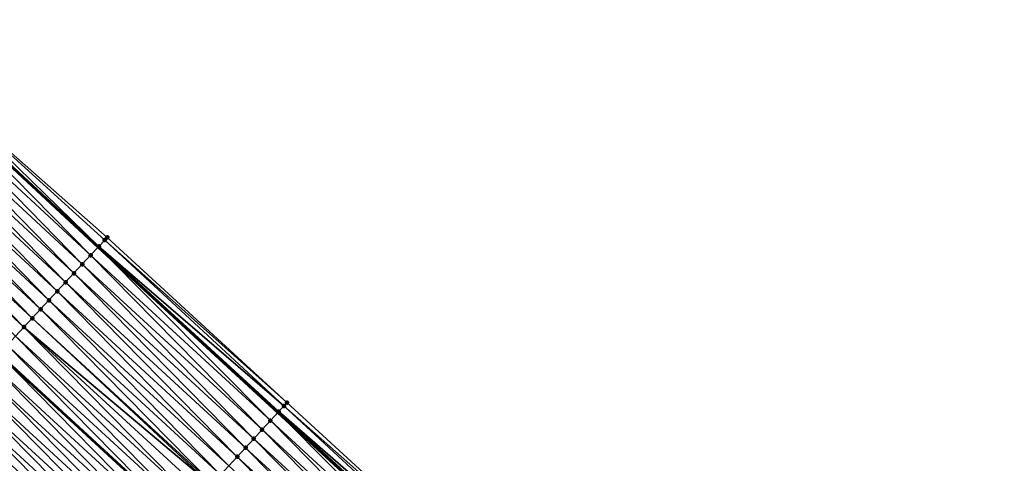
# Model space of a CAD drawing. Header units: feet. Extents: x 2017353 to 2024169, y 808050 to 818690.
# Tile 180 of 256: x 2019146 to 2019227, y 817107 to 817143. Entities that reach past the tile are written whole.
import ezdxf

# ---------------------------------------------------------------- set-up
doc = ezdxf.new("R2010")
doc.units = ezdxf.units.FT
doc.header["$MEASUREMENT"] = 0
for name, color, linetype, lineweight in [('EP_Travel Lane', 172, 'Continuous', 53), ('SB-Road Shots', 141, 'Continuous', 100), ('SB-Road X-Section', 40, 'Continuous', 13), ('STRIPING', 60, 'Continuous', 53)]:
    doc.layers.add(name, color=color, linetype=linetype, lineweight=lineweight)
doc.layers.add('I-77-MM15-17_SB-Surface-BORDER', color=7, linetype='Continuous')
doc.layers.add('I-77-MM15-17_SB-Surface-TIN', color=7, linetype='Continuous')

msp = doc.modelspace()

# ---------------------------------------------------------------- linework, layer by layer
at = {"layer": 'EP_Travel Lane'}
msp.add_polyline3d([(2019063.601578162, 817205.3110846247, 260.4638219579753), (2019078.482411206, 817191.9494082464, 260.300167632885), (2019093.363926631, 817178.6011606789, 260.1518618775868), (2019108.252908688, 817165.2487333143, 259.9724425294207), (2019123.233696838, 817151.6535633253, 259.8053416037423), (2019137.89872925, 817138.0553322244, 259.6471731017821), (2019152.563950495, 817124.4569260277, 259.5197977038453), (2019167.235568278, 817110.9638564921, 259.3626557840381), (2019181.965295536, 817097.4356981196, 259.2072022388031), (2019196.724088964, 817083.8278422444, 259.0363187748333), (2019211.380097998, 817070.2197935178, 258.8862421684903), (2019226.036212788, 817056.6116465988, 258.7568789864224), (2019240.69884621, 817043.0028193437, 258.647696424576), (2019255.358139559, 817029.3979750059, 258.5309662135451), (2019270.052970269, 817015.7353501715, 258.4272613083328), (2019284.639917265, 817002.0529987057, 258.3064857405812), (2019299.205944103, 816988.182783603, 258.1857839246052), (2019313.680638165, 816974.3818382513, 258.0544726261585)], dxfattribs=at)
at = {"layer": 'I-77-MM15-17_SB-Surface-BORDER', "color": 3, "linetype": 'Continuous', "lineweight": -3}
msp.add_polyline3d([(2019064.027519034, 817205.7853363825, 260.4746015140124), (2019078.489833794, 817191.9576719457, 260.3004268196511), (2019093.423433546, 817178.667489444, 260.1542779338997), (2019108.325034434, 817165.3291343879, 259.9747324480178), (2019123.488783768, 817151.9286006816, 259.810326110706), (2019138.284602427, 817138.4713394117, 259.6583927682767), (2019153.309852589, 817125.2612676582, 259.5260533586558), (2019167.97708155, 817111.7711661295, 259.3686679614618), (2019182.706745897, 817098.2430648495, 259.2015409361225), (2019197.470570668, 817084.6318205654, 259.0353299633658), (2019212.126581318, 817071.0237651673, 258.8860749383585), (2019227.463142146, 817058.1484112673, 258.761996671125), (2019241.438536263, 817043.7988324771, 258.651332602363), (2019256.089453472, 817030.1850403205, 258.5259578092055), (2019270.779953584, 817016.5104004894, 258.4267358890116), (2019285.366892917, 817002.8280436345, 258.3055881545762), (2019300.422388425, 816989.4585326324, 258.1948991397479), (2019315.102579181, 816975.8731999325, 258.0540224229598)], dxfattribs=at)
at = {"layer": 'I-77-MM15-17_SB-Surface-TIN', "color": 128, "linetype": 'Continuous', "lineweight": -3}
for points in [[(2019151.949797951, 817123.7948940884, 259.4953017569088), (2019137.89872925, 817138.0553322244, 259.6471731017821), (2019137.284581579, 817137.393306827, 259.622572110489)], [(2019137.964681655, 817138.1264261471, 259.6498149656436), (2019137.89872925, 817138.0553322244, 259.6471731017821), (2019152.563950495, 817124.4569260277, 259.5197977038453)], [(2019151.949797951, 817123.7948940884, 259.4953017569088), (2019152.563950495, 817124.4569260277, 259.5197977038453), (2019137.89872925, 817138.0553322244, 259.6471731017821)], [(2019152.629897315, 817124.528014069, 259.5224280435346), (2019138.284602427, 817138.4713394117, 259.6583927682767), (2019137.964681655, 817138.1264261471, 259.6498149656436)], [(2019152.629897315, 817124.528014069, 259.5224280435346), (2019137.964681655, 817138.1264261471, 259.6498149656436), (2019152.563950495, 817124.4569260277, 259.5197977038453)], [(2019152.629897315, 817124.528014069, 259.5224280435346), (2019153.103778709, 817125.0390120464, 259.5272822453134), (2019138.284602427, 817138.4713394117, 259.6583927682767)], [(2019153.103778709, 817125.0390120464, 259.5272822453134), (2019153.309852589, 817125.2612676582, 259.5260533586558), (2019138.284602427, 817138.4713394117, 259.6583927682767)], [(2019151.269619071, 817123.0618478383, 259.4552066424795), (2019137.284581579, 817137.393306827, 259.622572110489), (2019136.604446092, 817136.6602203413, 259.5895538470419)], [(2019151.269619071, 817123.0618478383, 259.4552066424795), (2019151.949797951, 817123.7948940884, 259.4953017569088), (2019137.284581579, 817137.393306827, 259.622572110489)], [(2019150.589461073, 817122.3287822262, 259.4185172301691), (2019136.604446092, 817136.6602203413, 259.5895538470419), (2019135.924331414, 817135.9271145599, 259.5599296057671)], [(2019150.589461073, 817122.3287822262, 259.4185172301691), (2019151.269619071, 817123.0618478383, 259.4552066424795), (2019136.604446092, 817136.6602203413, 259.5895538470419)], [(2019149.909329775, 817121.5956918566, 259.386182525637), (2019135.924331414, 817135.9271145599, 259.5599296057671), (2019135.24422968, 817135.1939967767, 259.532416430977)], [(2019149.909329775, 817121.5956918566, 259.386182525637), (2019150.589461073, 817122.3287822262, 259.4185172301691), (2019135.924331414, 817135.9271145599, 259.5599296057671)], [(2019149.229208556, 817120.8625921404, 259.355491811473), (2019135.24422968, 817135.1939967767, 259.532416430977), (2019134.564110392, 817134.4608952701, 259.5020402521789)], [(2019149.229208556, 817120.8625921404, 259.355491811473), (2019149.909329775, 817121.5956918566, 259.386182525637), (2019135.24422968, 817135.1939967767, 259.532416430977)], [(2019148.54908481, 817120.1294947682, 259.3243888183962), (2019134.564110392, 817134.4608952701, 259.5020402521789), (2019133.883978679, 817133.7278052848, 259.4696375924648)], [(2019148.54908481, 817120.1294947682, 259.3243888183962), (2019149.229208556, 817120.8625921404, 259.355491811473), (2019134.564110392, 817134.4608952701, 259.5020402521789)], [(2019147.868940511, 817119.3964164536, 259.2899337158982), (2019133.883978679, 817133.7278052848, 259.4696375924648), (2019133.203865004, 817132.9946985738, 259.4401768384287)], [(2019147.868940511, 817119.3964164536, 259.2899337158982), (2019148.54908481, 817120.1294947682, 259.3243888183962), (2019133.883978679, 817133.7278052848, 259.4696375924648)], [(2019147.188827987, 817118.6633086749, 259.2606611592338), (2019133.203865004, 817132.9946985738, 259.4401768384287), (2019132.523754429, 817132.2615889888, 259.4112216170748)], [(2019147.188827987, 817118.6633086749, 259.2606611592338), (2019147.868940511, 817119.3964164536, 259.2899337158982), (2019133.203865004, 817132.9946985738, 259.4401768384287)], [(2019146.508678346, 817117.9302353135, 259.225334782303), (2019132.523754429, 817132.2615889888, 259.4112216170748), (2019131.843620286, 817131.5285012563, 259.3784226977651)], [(2019145.828524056, 817117.1971662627, 259.1892502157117), (2019146.508678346, 817117.9302353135, 259.225334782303), (2019131.843620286, 817131.5285012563, 259.3784226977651)], [(2019146.508678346, 817117.9302353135, 259.225334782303), (2019147.188827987, 817118.6633086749, 259.2606611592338), (2019132.523754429, 817132.2615889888, 259.4112216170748)], [(2019167.97708155, 817111.7711661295, 259.3686679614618), (2019153.309852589, 817125.2612676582, 259.5260533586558), (2019153.103778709, 817125.0390120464, 259.5272822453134)], [(2019166.624085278, 817110.2982774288, 259.3426049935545), (2019152.563950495, 817124.4569260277, 259.5197977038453), (2019151.949797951, 817123.7948940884, 259.4953017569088)], [(2019152.629897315, 817124.528014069, 259.5224280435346), (2019152.563950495, 817124.4569260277, 259.5197977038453), (2019167.235568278, 817110.9638564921, 259.3626557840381)], [(2019166.624085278, 817110.2982774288, 259.3426049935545), (2019167.235568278, 817110.9638564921, 259.3626557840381), (2019152.563950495, 817124.4569260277, 259.5197977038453)], [(2019167.722529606, 817111.4939606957, 259.3727799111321), (2019153.103778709, 817125.0390120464, 259.5272822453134), (2019152.629897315, 817124.528014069, 259.5224280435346)], [(2019167.300632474, 817111.0346767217, 259.3647892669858), (2019152.629897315, 817124.528014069, 259.5224280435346), (2019167.235568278, 817110.9638564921, 259.3626557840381)], [(2019167.300632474, 817111.0346767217, 259.3647892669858), (2019167.722529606, 817111.4939606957, 259.3727799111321), (2019152.629897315, 817124.528014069, 259.5224280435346)], [(2019167.722529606, 817111.4939606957, 259.3727799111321), (2019167.97708155, 817111.7711661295, 259.3686679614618), (2019153.103778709, 817125.0390120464, 259.5272822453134)], [(2019165.947449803, 817109.5619592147, 259.3039508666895), (2019151.949797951, 817123.7948940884, 259.4953017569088), (2019151.269619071, 817123.0618478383, 259.4552066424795)], [(2019165.947449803, 817109.5619592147, 259.3039508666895), (2019166.624085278, 817110.2982774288, 259.3426049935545), (2019151.949797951, 817123.7948940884, 259.4953017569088)], [(2019165.270833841, 817108.8256230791, 259.2689372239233), (2019151.269619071, 817123.0618478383, 259.4552066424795), (2019150.589461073, 817122.3287822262, 259.4185172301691)], [(2019165.270833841, 817108.8256230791, 259.2689372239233), (2019165.947449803, 817109.5619592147, 259.3039508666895), (2019151.269619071, 817123.0618478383, 259.4552066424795)], [(2019164.594246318, 817108.0892608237, 259.2392294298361), (2019150.589461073, 817122.3287822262, 259.4185172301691), (2019149.909329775, 817121.5956918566, 259.386182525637)], [(2019164.594246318, 817108.0892608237, 259.2392294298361), (2019165.270833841, 817108.8256230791, 259.2689372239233), (2019150.589461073, 817122.3287822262, 259.4185172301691)], [(2019163.91766216, 817107.3528954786, 259.2101491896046), (2019149.909329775, 817121.5956918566, 259.386182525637), (2019149.229208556, 817120.8625921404, 259.355491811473)], [(2019163.91766216, 817107.3528954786, 259.2101491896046), (2019164.594246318, 817108.0892608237, 259.2392294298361), (2019149.909329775, 817121.5956918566, 259.386182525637)], [(2019163.241084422, 817106.6165242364, 259.1822669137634), (2019149.229208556, 817120.8625921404, 259.355491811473), (2019148.54908481, 817120.1294947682, 259.3243888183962)], [(2019163.241084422, 817106.6165242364, 259.1822669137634), (2019163.91766216, 817107.3528954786, 259.2101491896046), (2019149.229208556, 817120.8625921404, 259.355491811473)], [(2019162.564475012, 817105.8801820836, 259.1484755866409), (2019148.54908481, 817120.1294947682, 259.3243888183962), (2019147.868940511, 817119.3964164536, 259.2899337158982)], [(2019162.564475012, 817105.8801820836, 259.1484755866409), (2019163.241084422, 817106.6165242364, 259.1822669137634), (2019148.54908481, 817120.1294947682, 259.3243888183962)], [(2019161.887878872, 817105.1438277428, 259.117160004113), (2019147.868940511, 817119.3964164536, 259.2899337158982), (2019147.188827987, 817118.6633086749, 259.2606611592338)], [(2019161.887878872, 817105.1438277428, 259.117160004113), (2019162.564475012, 817105.8801820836, 259.1484755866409), (2019147.868940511, 817119.3964164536, 259.2899337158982)], [(2019160.534640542, 817103.6711613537, 259.0459378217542), (2019146.508678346, 817117.9302353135, 259.225334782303), (2019145.828524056, 817117.1971662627, 259.1892502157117)], [(2019161.801809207, 817105.0501594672, 259.1128772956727), (2019147.188827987, 817118.6633086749, 259.2606611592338), (2019146.508678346, 817117.9302353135, 259.225334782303)], [(2019160.534640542, 817103.6711613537, 259.0459378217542), (2019161.211251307, 817104.4075022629, 259.0799818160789), (2019146.508678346, 817117.9302353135, 259.225334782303)], [(2019161.211251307, 817104.4075022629, 259.0799818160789), (2019161.801809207, 817105.0501594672, 259.1128772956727), (2019146.508678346, 817117.9302353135, 259.225334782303)], [(2019161.801809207, 817105.0501594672, 259.1128772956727), (2019161.887878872, 817105.1438277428, 259.117160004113), (2019147.188827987, 817118.6633086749, 259.2606611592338)], [(2019159.858021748, 817102.9348278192, 259.010395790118), (2019145.828524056, 817117.1971662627, 259.1892502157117), (2019145.148380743, 817116.4640870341, 259.1549558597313)], [(2019159.858021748, 817102.9348278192, 259.010395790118), (2019160.534640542, 817103.6711613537, 259.0459378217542), (2019145.828524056, 817117.1971662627, 259.1892502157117)], [(2019159.181403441, 817102.1984938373, 258.9749446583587), (2019145.148380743, 817116.4640870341, 259.1549558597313), (2019144.468245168, 817115.73100063, 259.1219236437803)], [(2019159.181403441, 817102.1984938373, 258.9749446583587), (2019159.858021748, 817102.9348278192, 259.010395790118), (2019145.148380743, 817116.4640870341, 259.1549558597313)], [(2019158.504778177, 817101.4621662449, 258.9381955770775), (2019144.459820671, 817115.7219215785, 259.1214070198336), (2019143.788056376, 817114.9979635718, 259.0802117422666)], [(2019144.468245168, 817115.73100063, 259.1219236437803), (2019144.459820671, 817115.7219215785, 259.1214070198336), (2019159.173029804, 817102.1893813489, 258.9744898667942)], [(2019158.504778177, 817101.4621662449, 258.9381955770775), (2019159.173029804, 817102.1893813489, 258.9744898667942), (2019144.459820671, 817115.7219215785, 259.1214070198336)], [(2019159.181403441, 817102.1984938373, 258.9749446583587), (2019144.468245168, 817115.73100063, 259.1219236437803), (2019159.173029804, 817102.1893813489, 258.9744898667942)], [(2019157.828129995, 817100.7258597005, 258.8971709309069), (2019143.788056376, 817114.9979635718, 259.0802117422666), (2019143.107893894, 817114.2649021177, 259.0427909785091)], [(2019157.828129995, 817100.7258597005, 258.8971709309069), (2019158.504778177, 817101.4621662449, 258.9381955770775), (2019143.788056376, 817114.9979635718, 259.0802117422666)], [(2019157.151487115, 817099.9895482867, 258.8571353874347), (2019143.107893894, 817114.2649021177, 259.0427909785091), (2019142.427725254, 817113.5318463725, 259.0043659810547)], [(2019157.151487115, 817099.9895482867, 258.8571353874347), (2019157.828129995, 817100.7258597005, 258.8971709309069), (2019143.107893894, 817114.2649021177, 259.0427909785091)], [(2019156.474852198, 817099.25322956, 258.8185853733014), (2019142.427725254, 817113.5318463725, 259.0043659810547), (2019141.747569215, 817112.7987789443, 258.9679960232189)], [(2019156.474852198, 817099.25322956, 258.8185853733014), (2019157.151487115, 817099.9895482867, 258.8571353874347), (2019142.427725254, 817113.5318463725, 259.0043659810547)], [(2019155.798248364, 817098.5168822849, 258.7858345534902), (2019141.747569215, 817112.7987789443, 258.9679960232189), (2019141.067431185, 817112.0656948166, 258.9345633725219)], [(2019155.798248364, 817098.5168822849, 258.7858345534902), (2019156.474852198, 817099.25322956, 258.8185853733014), (2019141.747569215, 817112.7987789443, 258.9679960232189)], [(2019155.121651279, 817097.7805288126, 258.7543425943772), (2019141.067431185, 817112.0656948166, 258.9345633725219), (2019140.387313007, 817111.3325922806, 258.9043686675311)], [(2019155.121651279, 817097.7805288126, 258.7543425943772), (2019155.798248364, 817098.5168822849, 258.7858345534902), (2019141.067431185, 817112.0656948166, 258.9345633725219)], [(2019182.397193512, 817097.9058722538, 259.2150956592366), (2019167.722529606, 817111.4939606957, 259.3727799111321), (2019167.300632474, 817111.0346767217, 259.3647892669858)], [(2019182.706745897, 817098.2430648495, 259.2015409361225), (2019167.97708155, 817111.7711661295, 259.3686679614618), (2019167.722529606, 817111.4939606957, 259.3727799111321)], [(2019182.397193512, 817097.9058722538, 259.2150956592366), (2019182.706745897, 817098.2430648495, 259.2015409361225), (2019167.722529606, 817111.4939606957, 259.3727799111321)], [(2019154.445040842, 817097.0441876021, 258.7203597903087), (2019140.387313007, 817111.3325922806, 258.9043686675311), (2019139.707181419, 817110.5995021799, 258.871986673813)], [(2019154.445040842, 817097.0441876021, 258.7203597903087), (2019155.121651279, 817097.7805288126, 258.7543425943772), (2019140.387313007, 817111.3325922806, 258.9043686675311)], [(2019181.353811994, 817096.770118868, 259.1871145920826), (2019167.235568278, 817110.9638564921, 259.3626557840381), (2019166.624085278, 817110.2982774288, 259.3426049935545)], [(2019167.300632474, 817111.0346767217, 259.3647892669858), (2019167.235568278, 817110.9638564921, 259.3626557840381), (2019181.965295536, 817097.4356981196, 259.2072022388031)], [(2019181.353811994, 817096.770118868, 259.1871145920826), (2019181.965295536, 817097.4356981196, 259.2072022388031), (2019167.235568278, 817110.9638564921, 259.3626557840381)], [(2019182.030359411, 817097.5065179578, 259.2093396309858), (2019167.300632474, 817111.0346767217, 259.3647892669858), (2019181.965295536, 817097.4356981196, 259.2072022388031)], [(2019182.030359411, 817097.5065179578, 259.2093396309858), (2019182.397193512, 817097.9058722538, 259.2150956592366), (2019167.300632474, 817111.0346767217, 259.3647892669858)], [(2019153.091802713, 817095.5715210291, 258.6491749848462), (2019139.027051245, 817109.866410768, 258.8398352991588), (2019138.346916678, 817109.133323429, 258.8069674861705)], [(2019153.768413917, 817096.3078615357, 258.6833007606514), (2019139.707181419, 817110.5995021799, 258.871986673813), (2019139.027051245, 817109.866410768, 258.8398352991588)], [(2019153.091802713, 817095.5715210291, 258.6491749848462), (2019153.768413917, 817096.3078615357, 258.6833007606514), (2019139.027051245, 817109.866410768, 258.8398352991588)], [(2019153.768413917, 817096.3078615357, 258.6833007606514), (2019154.445040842, 817097.0441876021, 258.7203597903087), (2019139.707181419, 817110.5995021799, 258.871986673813)], [(2019180.677169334, 817096.0338072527, 259.1471204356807), (2019166.624085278, 817110.2982774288, 259.3426049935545), (2019165.947449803, 817109.5619592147, 259.3039508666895)], [(2019180.677169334, 817096.0338072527, 259.1471204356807), (2019181.353811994, 817096.770118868, 259.1871145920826), (2019166.624085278, 817110.2982774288, 259.3426049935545)], [(2019152.415185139, 817094.8351863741, 258.6138605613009), (2019138.346916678, 817109.133323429, 258.8069674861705), (2019137.666781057, 817108.4002370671, 258.7739278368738)], [(2019152.415185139, 817094.8351863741, 258.6138605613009), (2019153.091802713, 817095.5715210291, 258.6491749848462), (2019138.346916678, 817109.133323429, 258.8069674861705)], [(2019180.000587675, 817095.2974396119, 259.1185070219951), (2019165.947449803, 817109.5619592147, 259.3039508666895), (2019165.270833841, 817108.8256230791, 259.2689372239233)], [(2019180.000587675, 817095.2974396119, 259.1185070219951), (2019180.677169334, 817096.0338072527, 259.1471204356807), (2019165.947449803, 817109.5619592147, 259.3039508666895)], [(2019151.738571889, 817094.0988477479, 258.5793528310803), (2019137.666781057, 817108.4002370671, 258.7739278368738), (2019136.986630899, 817107.6671641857, 258.7385170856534)], [(2019151.738571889, 817094.0988477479, 258.5793528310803), (2019152.415185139, 817094.8351863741, 258.6138605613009), (2019137.666781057, 817108.4002370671, 258.7739278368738)], [(2019179.323998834, 817094.5610785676, 259.0885535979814), (2019165.270833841, 817108.8256230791, 259.2689372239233), (2019164.594246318, 817108.0892608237, 259.2392294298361)], [(2019179.323998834, 817094.5610785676, 259.0885535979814), (2019180.000587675, 817095.2974396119, 259.1185070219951), (2019165.270833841, 817108.8256230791, 259.2689372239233)], [(2019151.061995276, 817093.3624754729, 258.5516803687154), (2019136.986630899, 817107.6671641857, 258.7385170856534), (2019136.306528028, 817106.9340474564, 258.7108188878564)], [(2019151.061995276, 817093.3624754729, 258.5516803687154), (2019151.738571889, 817094.0988477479, 258.5793528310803), (2019136.986630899, 817107.6671641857, 258.7385170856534)], [(2019178.64742333, 817093.8247052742, 259.0610884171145), (2019164.594246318, 817108.0892608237, 259.2392294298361), (2019163.91766216, 817107.3528954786, 259.2101491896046)], [(2019178.64742333, 817093.8247052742, 259.0610884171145), (2019179.323998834, 817094.5610785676, 259.0885535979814), (2019164.594246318, 817108.0892608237, 259.2392294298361)], [(2019151.061995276, 817093.3624754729, 258.5516803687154), (2019136.306528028, 817106.9340474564, 258.7108188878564), (2019136.135366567, 817106.7495546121, 258.7029851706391)], [(2019177.970851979, 817093.0883281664, 259.0343980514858), (2019163.91766216, 817107.3528954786, 259.2101491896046), (2019163.241084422, 817106.6165242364, 259.1822669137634)], [(2019177.970851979, 817093.0883281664, 259.0343980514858), (2019178.64742333, 817093.8247052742, 259.0610884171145), (2019163.91766216, 817107.3528954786, 259.2101491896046)]]:
    msp.add_3dface(points, dxfattribs=at)
at = {"layer": 'SB-Road Shots', "lineweight": 100}
for p in [(2019153.309852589, 817125.2612676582, 259.5260533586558), (2019152.629897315, 817124.528014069, 259.5224280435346), (2019153.103778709, 817125.0390120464, 259.5272822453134), (2019151.949797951, 817123.7948940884, 259.4953017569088), (2019151.269619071, 817123.0618478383, 259.4552066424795), (2019150.589461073, 817122.3287822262, 259.4185172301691), (2019149.909329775, 817121.5956918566, 259.386182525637), (2019149.229208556, 817120.8625921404, 259.355491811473), (2019148.54908481, 817120.1294947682, 259.3243888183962), (2019147.868940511, 817119.3964164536, 259.2899337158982), (2019146.508678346, 817117.9302353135, 259.225334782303), (2019147.188827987, 817118.6633086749, 259.2606611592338), (2019167.722529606, 817111.4939606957, 259.3727799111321), (2019167.97708155, 817111.7711661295, 259.3686679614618), (2019167.300632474, 817111.0346767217, 259.3647892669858), (2019166.624085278, 817110.2982774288, 259.3426049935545), (2019165.947449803, 817109.5619592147, 259.3039508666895), (2019165.270833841, 817108.8256230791, 259.2689372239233), (2019164.594246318, 817108.0892608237, 259.2392294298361), (2019163.91766216, 817107.3528954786, 259.2101491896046)]:
    msp.add_point(p, dxfattribs=at)
at = {"layer": 'SB-Road X-Section', "extrusion": (-0.7332485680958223, 0.6799092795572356, 0.00836115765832), "elevation": -924968.0555805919, "flags": 128}
msp.add_lwpolyline([(-1972065.933738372, 7993.609212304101), (-1972065.630647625, 7993.61044123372), (-1972064.933738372, 7993.605586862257), (-1972063.933738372, 7993.578459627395), (-1972062.933738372, 7993.538363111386), (-1972061.933738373, 7993.501672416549), (-1972060.933738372, 7993.469336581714), (-1972059.933738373, 7993.438644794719), (-1972058.933738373, 7993.407540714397), (-1972057.933738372, 7993.373084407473), (-1972056.933738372, 7993.343810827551), (-1972055.933738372, 7993.308483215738), (-1972054.933738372, 7993.272397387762), (-1972053.933738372, 7993.238101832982), (-1972052.933738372, 7993.205068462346), (-1972051.933738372, 7993.163355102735), (-1972050.933738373, 7993.125933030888), (-1972049.933738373, 7993.087506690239), (-1972048.933738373, 7993.051135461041), (-1972047.933738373, 7993.017701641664), (-1972046.933738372, 7992.987505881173), (-1972045.933738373, 7992.955122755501), (-1972044.933738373, 7992.922970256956), (-1972043.933738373, 7992.890101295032), (-1972042.933738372, 7992.85706049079), (-1972041.933738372, 7992.82164850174), (-1972040.933738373, 7992.793949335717), (-1972040.682076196, 7992.786115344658), (-1972040.261695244, 7992.768500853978), (-1972039.933738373, 7992.753078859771), (-1972038.933738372, 7992.703262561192), (-1972037.933738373, 7992.657444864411), (-1972036.933738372, 7992.60857977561), (-1972035.933738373, 7992.557388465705), (-1972035.350838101, 7992.53016690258)], dxfattribs=at)
at = {"layer": 'SB-Road X-Section', "extrusion": (-0.7364889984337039, 0.6764103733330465, 0.007277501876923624), "elevation": -934390.2353649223, "flags": 128}
msp.add_lwpolyline([(-1967632.100742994, 7059.582307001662), (-1967631.7243927, 7059.586419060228), (-1967631.100742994, 7059.578428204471), (-1967630.100742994, 7059.556243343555), (-1967629.100742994, 7059.517588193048), (-1967628.100742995, 7059.482573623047), (-1967627.100742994, 7059.452865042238), (-1967626.100742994, 7059.423784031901), (-1967625.100742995, 7059.395901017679), (-1967624.100742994, 7059.362108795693), (-1967623.100742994, 7059.330792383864), (-1967622.973535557, 7059.326509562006), (-1967622.100742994, 7059.293613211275), (-1967621.100742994, 7059.259568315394), (-1967620.100742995, 7059.224025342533), (-1967619.100742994, 7059.188573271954), (-1967618.100742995, 7059.151823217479), (-1967617.100742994, 7059.110797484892), (-1967616.100742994, 7059.070760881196), (-1967615.100742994, 7059.032209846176), (-1967614.100742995, 7058.999458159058), (-1967613.100742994, 7058.967965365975), (-1967612.100742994, 7058.933981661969), (-1967611.100742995, 7058.896921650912), (-1967610.100742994, 7058.862794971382), (-1967609.100742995, 7058.827479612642), (-1967608.100742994, 7058.792970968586), (-1967607.100742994, 7058.765297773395), (-1967606.177154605, 7058.725657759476), (-1967606.100742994, 7058.721643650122), (-1967605.100742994, 7058.669429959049), (-1967604.100742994, 7058.626774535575), (-1967603.100742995, 7058.578001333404), (-1967602.100742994, 7058.530898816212), (-1967601.100742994, 7058.486609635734)], dxfattribs=at)
at = {"layer": 'STRIPING'}
msp.add_polyline3d([(2019070.518453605, 817183.0843139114, 259.8998757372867), (2019085.405444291, 817169.7311517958, 259.751395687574), (2019100.294555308, 817156.37860878, 259.5961285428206), (2019115.129829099, 817142.9183158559, 259.4496922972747), (2019129.794775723, 817129.3201643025, 259.277531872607), (2019144.459820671, 817115.7219215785, 259.1214070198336), (2019159.173029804, 817102.1893813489, 258.9744898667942), (2019173.902893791, 817088.6610973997, 258.8445504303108), (2019188.614882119, 817075.0977305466, 258.686302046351), (2019203.27087128, 817061.4897002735, 258.5323304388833), (2019217.927022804, 817047.8815192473, 258.4101555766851), (2019232.579723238, 817034.2676526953, 258.3240861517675), (2019247.230682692, 817020.6538172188, 258.2102643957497), (2019261.876599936, 817007.0208317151, 258.1029782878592), (2019276.463575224, 816993.3384537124, 257.9897993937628), (2019290.957096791, 816979.5340354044, 257.8675166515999), (2019305.431846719, 816965.7330367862, 257.7489490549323)], dxfattribs=at)

doc.saveas('drawing.dxf')
